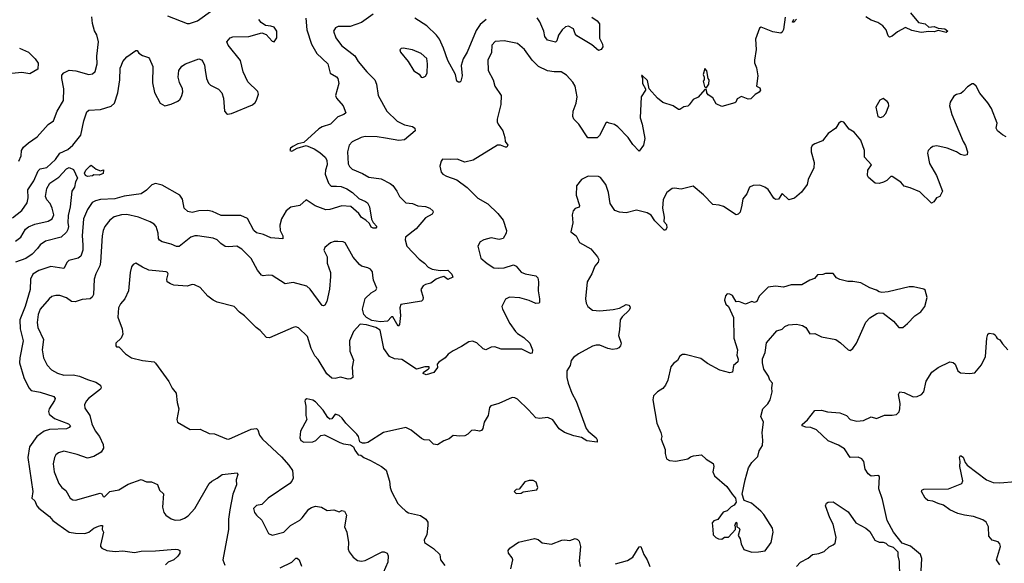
# Model space of a CAD drawing. Extents: x 2293139 to 2515392, y 824115 to 1006937.
# Tile 67 of 256: x 2321189 to 2328700, y 931368 to 935513. Entities that reach past the tile are written whole.
import ezdxf

# ---------------------------------------------------------------- set-up
doc = ezdxf.new("R2010")
doc.units = 0

msp = doc.modelspace()

# ---------------------------------------------------------------- linework, layer by layer
at = {"layer": '0CON10XD'}
for points in [[(2322315, 935542.5), (2322465, 935484), (2322485, 935484), (2322545, 935504), (2322661.9, 935588.1)], [(2321135, 934001.9), (2321205, 934056.9), (2321244.6, 934115.4), (2321253.8, 934155), (2321251.1, 934215), (2321296.9, 934285), (2321328.5, 934361.5), (2321345, 934376.4), (2321395.7, 934385), (2321463, 934447), (2321495.3, 934494.7), (2321557, 934523), (2321595, 934555.7), (2321655, 934631.2), (2321678.2, 934741.8), (2321701.1, 934808.9), (2321715, 934822.5), (2321805, 934826.9), (2321885.4, 934854.6), (2321913, 934877), (2321937.5, 934955), (2321951.4, 935055), (2321956, 935144), (2321964.1, 935165.9), (2321976.4, 935193.6), (2322005, 935230), (2322075, 935278.8), (2322085, 935276.7), (2322098.3, 935258.3), (2322125, 935240), (2322170, 935225), (2322180, 935215), (2322203.3, 935155), (2322201.7, 935031.7), (2322217.9, 934957.9), (2322260, 934875), (2322295, 934856.7), (2322345, 934868.8), (2322395, 934891.2), (2322413, 934907), (2322426.2, 934933.8), (2322433.2, 934963.2), (2322430, 934985), (2322407.5, 935035), (2322397.8, 935075), (2322402.9, 935125), (2322425, 935158), (2322453.3, 935175), (2322555, 935214), (2322575, 935206.2), (2322585, 935193.3), (2322597.8, 935165), (2322603.3, 935126.7), (2322614.6, 935064.6), (2322629.3, 935029.3), (2322645, 935012.5), (2322705, 934984.2), (2322731.4, 934955), (2322742.5, 934915), (2322752, 934815), (2322765, 934796.7), (2322775, 934791.2), (2322805, 934796.2), (2322965, 934864.4), (2322985, 934881.9), (2322995, 934900), (2323010, 934945), (2323006.2, 934965), (2322927.9, 935037.9), (2322893.8, 935115), (2322871.9, 935201.9), (2322779.5, 935319.5), (2322770, 935345), (2322795, 935373.8), (2322815, 935382), (2322935.5, 935385.5), (2323035, 935413.1), (2323069.6, 935399.6), (2323115, 935348.8), (2323130, 935345), (2323149.4, 935375), (2323151.1, 935425), (2323129.4, 935455), (2323105, 935463.6), (2323065, 935467.5), (2323030.4, 935490.4), (2323013.1, 935513.1)], [(2323370.5, 935525), (2323379.4, 935435), (2323414.1, 935325), (2323455, 935254.4), (2323539.2, 935175), (2323558, 935105), (2323605, 935077.5), (2323615.8, 935065), (2323624, 935025), (2323598.8, 934935), (2323606.2, 934915), (2323656.7, 934855), (2323676.4, 934803.6), (2323661.2, 934788.8), (2323615, 934772.5), (2323560, 934715), (2323495.3, 934694.7), (2323469.8, 934680.2), (2323355, 934576.7), (2323310, 934565), (2323272.5, 934545), (2323255, 934532.5), (2323250, 934515), (2323265, 934510), (2323305.8, 934534.2), (2323375, 934554), (2323435, 934528.5), (2323479.2, 934499.2), (2323520, 934465), (2323532.1, 934442.1), (2323534.6, 934405.4), (2323521.1, 934365), (2323519.1, 934335), (2323543.8, 934265), (2323565, 934243.1), (2323605, 934242.2), (2323641.2, 934241.2), (2323685, 934223.2), (2323726.7, 934195), (2323775, 934150), (2323827.4, 934127.4), (2323841.2, 934115), (2323856, 934085), (2323872.3, 933992.3), (2323885.8, 933965.8), (2323914, 933935), (2323905, 933922), (2323885, 933922.5), (2323870.9, 933930.9), (2323857.7, 933957.7), (2323828.8, 933985), (2323795.6, 934005), (2323776, 934036), (2323715, 934088.9), (2323645, 934094.5), (2323554.6, 934065.4), (2323523.3, 934063.3), (2323443.1, 934093.1), (2323375, 934140), (2323326.7, 934095), (2323256.8, 934083.2), (2323220.8, 934055), (2323186.4, 933993.6), (2323173.3, 933945), (2323174.4, 933905), (2323196.9, 933865), (2323195, 933841.2), (2323105, 933849.2), (2323047.5, 933875), (2322995, 933888), (2322975, 933906.2), (2322926, 933996), (2322875, 934019.4), (2322725, 934020.6), (2322659.1, 934049.1), (2322622.9, 934057.1), (2322555, 934055.4), (2322505, 934042.5), (2322470.5, 934050.5), (2322444.4, 934074.4), (2322431.1, 934145), (2322409.2, 934175), (2322275, 934251.4), (2322225, 934264.2), (2322197.4, 934252.6), (2322156.8, 934213.2), (2322115, 934186), (2321985, 934166.6), (2321915, 934147.3), (2321805, 934142.5), (2321767.3, 934132.7), (2321741.4, 934118.6), (2321705, 934065.8), (2321674.8, 933995.2), (2321664.1, 933865), (2321669.4, 933795), (2321670.6, 933755), (2321655, 933709.4), (2321635, 933693.8), (2321563.4, 933676.6), (2321550.8, 933665), (2321525, 933616), (2321425, 933630), (2321335, 933600), (2321288, 933572), (2321271.9, 933535), (2321269.6, 933455), (2321229.8, 933325), (2321189.4, 933225), (2321193.3, 933155), (2321216, 933065), (2321188.8, 932935), (2321187.1, 932895), (2321220, 932785), (2321257.1, 932705), (2321275, 932685.7), (2321345, 932673.3), (2321448.7, 932638.7), (2321460, 932625), (2321455, 932608.8), (2321414.4, 932545), (2321409.4, 932525), (2321414.4, 932505), (2321452.9, 932472.9), (2321560.2, 932430.2), (2321575.8, 932415), (2321565, 932401.9), (2321545, 932393.3), (2321415, 932387.3), (2321374.8, 932375.2), (2321320, 932335), (2321264.5, 932255), (2321251.2, 932175), (2321290, 931915), (2321282, 931865), (2321305, 931843.8), (2321320, 931805), (2321335, 931787.5), (2321416, 931725), (2321440.8, 931695), (2321478.6, 931665), (2321566, 931606), (2321615, 931596.4), (2321685, 931594.5), (2321715.4, 931604.6), (2321755, 931636), (2321790, 931650)], [(2321618, 935122), (2321715, 935094.2), (2321745, 935099.2), (2321765, 935116.7), (2321780.5, 935175), (2321776.5, 935235), (2321790.8, 935345), (2321777.1, 935397.1), (2321758.8, 935428.8), (2321744.4, 935485), (2321738, 935535)], [(2323885, 935555.8), (2323795, 935491.9), (2323710.3, 935459.7), (2323618.8, 935461.2), (2323598.3, 935451.7), (2323583.3, 935425), (2323600.8, 935375), (2323644.3, 935315), (2323745, 935237.1), (2323770.6, 935195), (2323835.6, 935115), (2323896.7, 935055), (2323911.7, 935021.7), (2323922.7, 934935), (2323989.5, 934815), (2324068.2, 934738.2), (2324125, 934710), (2324185, 934697.8), (2324202.9, 934685), (2324205.8, 934665), (2324123.2, 934596.8), (2324082.1, 934592.1), (2323979.1, 934609.1), (2323915, 934620.5), (2323825, 934621.5), (2323793.3, 934615), (2323725, 934580.8), (2323701.4, 934555), (2323688.1, 934505), (2323694.6, 934414.6), (2323703.9, 934393.9), (2323725, 934373.1), (2323805, 934340.8), (2323851.1, 934311.1), (2323945, 934300.5), (2324015, 934264.3), (2324035, 934247.5), (2324065, 934206), (2324085.7, 934165), (2324135, 934117.5), (2324185, 934110), (2324225, 934094.3), (2324285, 934089.5), (2324317.5, 934075), (2324339.2, 934055), (2324342.5, 934045), (2324335, 934029.2), (2324285, 934002.9), (2324212.2, 933917.8), (2324131.2, 933855), (2324130, 933835), (2324142.5, 933785), (2324235, 933686.4), (2324277.5, 933655), (2324305, 933625.8), (2324335, 933610), (2324395, 933601.2), (2324455, 933603.3), (2324485, 933572.5), (2324491.7, 933548.3), (2324455, 933531.2), (2324425, 933553.3), (2324396.4, 933546.4), (2324365, 933534.2), (2324325, 933502.9), (2324285.5, 933494.5), (2324266.5, 933483.5), (2324248.1, 933455), (2324266.9, 933395), (2324263.1, 933376.9), (2324252.7, 933367.3), (2324095, 933340), (2324087.5, 933315), (2324092.7, 933257.3), (2324088.8, 933211.2), (2324085, 933187.5), (2324075, 933176.2), (2324035, 933247.1), (2324025, 933248.1), (2323994.5, 933215), (2323942.2, 933207.8), (2323875, 933218.8), (2323835, 933241.4), (2323813.5, 933265), (2323802.7, 933305), (2323824.4, 933385.6), (2323869.7, 933430.3), (2323905, 933451.1), (2323912.2, 933465), (2323887.4, 933527.4), (2323881.5, 933561.5), (2323879.1, 933589.1), (2323865, 933609.6), (2323845, 933621.5), (2323795, 933632.5), (2323780, 933645), (2323732.9, 933702.9), (2323670.5, 933810.5), (2323655, 933818.8), (2323615, 933822.5), (2323588, 933822), (2323559.5, 933810.5), (2323516.7, 933775), (2323508, 933755), (2323534.2, 933704.2), (2323534.4, 933655), (2323558.9, 933585), (2323560.6, 933555), (2323552.5, 933457.5), (2323532, 933365), (2323517.5, 933335), (2323505, 933330), (2323495, 933333.3), (2323405, 933458.6), (2323380.2, 933480.2), (2323275, 933510), (2323215, 933497.5), (2323115, 933562.2), (2323085, 933565.6), (2323045, 933559.2), (2323033.7, 933563.7), (2323001.8, 933601.7), (2322955, 933690.6), (2322882.6, 933762.6), (2322845, 933785.5), (2322785, 933779.5), (2322755, 933783.1), (2322722, 933805), (2322695.4, 933835.4), (2322665, 933848.1), (2322544.4, 933865.6), (2322525, 933865.6), (2322495, 933854.4), (2322406.2, 933783.8), (2322385, 933783.5), (2322345, 933802.2), (2322275, 933818.6), (2322255, 933832), (2322247.1, 933845), (2322244.4, 933885), (2322230, 933935), (2322214.5, 933954.5), (2322185, 933971.9), (2322095, 934007.9), (2322006.7, 934026.7), (2321965, 934025.3), (2321909.5, 934010.5), (2321875.4, 933985), (2321837.1, 933935), (2321825.8, 933905), (2321817.8, 933865), (2321805.4, 933664.6), (2321798.9, 933635), (2321768.6, 933575), (2321757.1, 933535), (2321751.5, 933418.5)], [(2327026.8, 935533.2), (2327015, 935437.5), (2327005, 935417.5), (2326995, 935411.2), (2326935, 935420), (2326845, 935456.2), (2326831.7, 935448.3), (2326802, 935365), (2326807.1, 935285), (2326793.3, 935205), (2326793.3, 935185), (2326809.2, 935145), (2326820.6, 935085), (2326810, 935005), (2326835, 934992.5), (2326838.6, 934975), (2326830.3, 934959.7), (2326798.1, 934941.9), (2326765, 934910), (2326745, 934906.7), (2326695, 934926.7), (2326660.7, 934909.3), (2326652.5, 934885), (2326645, 934880), (2326545, 934850), (2326500.7, 934870.7), (2326475, 934917.5), (2326440.7, 934940.7), (2326430, 934955), (2326428.3, 934978.3), (2326415, 934980), (2326365, 934922.5), (2326325, 934903.3), (2326295.7, 934864.3), (2326285, 934853.8), (2326255, 934847.5), (2326225, 934828.8), (2326215, 934828.8), (2326172.5, 934855), (2326095, 934880.8), (2326054, 934915), (2325990, 934985), (2325978.3, 935048.3), (2325938.3, 935088.3), (2325931.7, 935088.3), (2325940, 935065), (2325940, 935025), (2325962.5, 934985), (2325962.5, 934975), (2325929.2, 934925), (2325920.8, 934765), (2325937.1, 934715), (2325956.8, 934606.8), (2325947.8, 934555), (2325915, 934510), (2325865, 934561.2), (2325831.2, 934615), (2325751.2, 934695), (2325725, 934714), (2325685, 934722.5), (2325675, 934730), (2325661.7, 934728.3), (2325611.2, 934628.8), (2325595, 934612), (2325522.7, 934612.7), (2325453.8, 934715), (2325416.2, 934755), (2325408, 934775), (2325410.8, 934815), (2325433.3, 934876.7), (2325440.9, 934925), (2325425.4, 935005), (2325407.6, 935037.6), (2325360.5, 935090.5), (2325320, 935115), (2325265.8, 935114.2), (2325215, 935122.2), (2325146.2, 935156.2), (2325097.1, 935205), (2325040, 935285), (2324985, 935331.2), (2324885, 935351.4), (2324815, 935346), (2324790.9, 935319.1), (2324787.6, 935262.4), (2324759.4, 935205), (2324762.9, 935125), (2324800, 935055), (2324814.4, 935005), (2324862, 934935), (2324860, 934865), (2324830.8, 934755), (2324830.8, 934735), (2324838, 934715), (2324873.8, 934665), (2324890, 934615), (2324893, 934583), (2324912.5, 934555), (2324905, 934540), (2324895, 934540), (2324856.1, 934556.1), (2324833, 934557), (2324648.8, 934441.2), (2324585, 934425.7), (2324525, 934450), (2324475, 934445.7), (2324415, 934450), (2324403.3, 934435), (2324393.3, 934395), (2324405, 934350), (2324417.5, 934335), (2324445, 934318.8), (2324522.7, 934292.7), (2324602.4, 934232.4), (2324682.6, 934152.6), (2324759.3, 934109.3), (2324835.4, 934035.4), (2324876, 933985), (2324902.9, 933905), (2324899.2, 933885), (2324875.7, 933844.3), (2324846.4, 933836.4), (2324785, 933848.8), (2324730, 933835), (2324700.5, 933819.5), (2324683.8, 933785), (2324706, 933695), (2324755, 933652.5), (2324805, 933621.4), (2324845, 933617.5), (2324885, 933620.8), (2324955, 933644.2), (2324975, 933634), (2325015, 933586.7), (2325045, 933573.8), (2325125, 933560), (2325142, 933545), (2325147.5, 933515), (2325144.2, 933445), (2325154, 933385), (2325153.8, 933356.2), (2325148.8, 933351.2), (2325125, 933347.5), (2325075, 933372), (2325005, 933391.9), (2324925, 933397.1), (2324895, 933382.5), (2324867.8, 933325), (2324871.9, 933305), (2324928.8, 933195), (2324970, 933135), (2324985, 933119.2), (2325035, 933090), (2325079.2, 933045), (2325101.2, 932995), (2325098.8, 932971.2), (2325085, 932966.7), (2325020, 933000), (2324860.9, 933000.9), (2324812.3, 933017.7), (2324785, 933016.2), (2324745, 932996.2), (2324725, 933003.8), (2324675, 933048), (2324642.3, 933062.3), (2324615, 933055.6), (2324559.6, 933020.4), (2324495, 932988.8), (2324458.3, 932961.7), (2324435, 932933.8), (2324385, 932902.5), (2324373.3, 932885), (2324375, 932860), (2324348.3, 932821.7), (2324290, 932805), (2324267.5, 932815), (2324270, 932825), (2324305, 932846.7), (2324313.3, 932855), (2324312.5, 932865), (2324280, 932865), (2324215, 932847.8), (2324105, 932920.5), (2324047.9, 932927.9), (2324010, 932945), (2323966.7, 933005), (2323937.5, 933145), (2323906, 933166), (2323835, 933186.5), (2323785, 933191.2), (2323734.3, 933135.7), (2323705.8, 933064.2), (2323707.1, 932985), (2323734.1, 932915.9), (2323724.1, 932864.1), (2323729.2, 932785), (2323715.4, 932774.6), (2323695, 932772.1), (2323636.2, 932786.2), (2323595, 932776.8), (2323570.1, 932780.1), (2323532.1, 932812.1), (2323465, 932921.2), (2323440, 932950), (2323412, 933005), (2323385, 933098), (2323315, 933163.8), (2323295, 933170), (2323275, 933166.2), (2323095, 933086.7), (2323070.5, 933090.5), (2323023.9, 933143.9), (2322993.3, 933165), (2322902.5, 933255), (2322865, 933282.5), (2322825, 933326.7), (2322695, 933358.8), (2322665, 933374), (2322623.8, 933405), (2322565, 933470), (2322521.7, 933491.7), (2322505, 933493.3), (2322465, 933481.2), (2322365, 933489.2), (2322338, 933498), (2322313.3, 933515), (2322310, 933535), (2322320, 933575), (2322316.7, 933585), (2322305, 933591.2), (2322175, 933602.9), (2322126.4, 933626.4), (2322075, 933656.2), (2322055, 933646.7), (2322041.2, 933628.8), (2322031.4, 933585), (2322019.2, 933445), (2321991.4, 933385), (2321957.5, 933345), (2321943.1, 933315), (2321936.9, 933245), (2321970, 933155), (2321974.2, 933115.8), (2321963.8, 933085), (2321922.5, 933045), (2321922.5, 933025), (2321928.3, 933018.3), (2321945, 933017.5), (2321995, 932963.8), (2322042.5, 932935), (2322125, 932914.3), (2322214.2, 932904.2), (2322225, 932893.8), (2322326.2, 932755), (2322353, 932703), (2322381.2, 932665), (2322388.8, 932595), (2322403.3, 932545), (2322387.5, 932465), (2322392.5, 932445), (2322488.3, 932388.3), (2322565, 932391.2), (2322635, 932358), (2322675, 932356), (2322765, 932316), (2322785, 932314), (2322955, 932390), (2322995, 932396.7), (2323006.2, 932385), (2323019.2, 932345), (2323042, 932315), (2323185, 932179.4), (2323241.9, 932115), (2323268.9, 932075), (2323274.2, 932015.8), (2323265, 931993.3), (2323248.8, 931975), (2323084.6, 931865.4), (2323035, 931816), (2322995, 931808.6), (2322973.3, 931785), (2322978.9, 931755), (2322993.9, 931733.9), (2323036.7, 931696.7), (2323086.7, 931595), (2323115, 931581.2), (2323203.3, 931605), (2323255.4, 931654.6), (2323325, 931697.5), (2323342.5, 931715), (2323395, 931779.2), (2323415, 931794.2), (2323445, 931804.2), (2323490, 931795), (2323535, 931770), (2323585, 931774.2), (2323625, 931760), (2323645, 931770), (2323667.5, 931765), (2323682.5, 931735), (2323665.9, 931645.9), (2323684.3, 931604.3), (2323697.1, 931525), (2323694.3, 931475), (2323702, 931455), (2323733.8, 931415), (2323765, 931390), (2323795, 931382.9), (2323825, 931388.6), (2323955, 931454), (2323970, 931455), (2323992.5, 931445), (2324000, 931425), (2323996, 931375), (2323961.4, 931295)], [(2324748.1, 935515), (2324702.1, 935475), (2324670.9, 935429.1), (2324601.5, 935265), (2324570.9, 935215), (2324557, 935163), (2324564.2, 935085), (2324553.8, 935045), (2324545, 935036.2), (2324535, 935036), (2324522.9, 935045), (2324512.2, 935095), (2324455, 935202.5), (2324422.8, 935295), (2324390, 935365), (2324368.2, 935395), (2324295, 935466.4), (2324203.8, 935523.8)], [(2325552.3, 935532.3), (2325593, 935503), (2325611.7, 935481.7), (2325612.3, 935372.3), (2325634, 935325), (2325636, 935305), (2325625, 935286.7), (2325605, 935277.5), (2325552.1, 935322.1), (2325439.7, 935389.7), (2325427.1, 935405), (2325412.9, 935442.9), (2325375, 935463.8), (2325352.6, 935457.4), (2325326.9, 935435), (2325298.1, 935395), (2325285, 935352.5), (2325275, 935341.2), (2325215, 935356), (2325195.6, 935385), (2325186.1, 935426.1), (2325156.3, 935496.3), (2325135, 935525.8)], [(2327115, 935517.5), (2327095, 935493.3), (2327083.8, 935495), (2327094, 935516)], [(2327985, 935564.5), (2328045, 935492), (2328095, 935480.8), (2328125, 935456.2), (2328165, 935461.4), (2328195, 935448.8), (2328245, 935443.8), (2328268, 935425), (2328255, 935414.4), (2328195, 935430), (2328165, 935419.4), (2328125, 935422.5), (2328065, 935415.5), (2327995, 935430.6), (2327945, 935452.5), (2327885, 935420.8), (2327845, 935386.2), (2327825, 935380), (2327815, 935390), (2327797.5, 935435), (2327773.3, 935465), (2327735, 935491.2), (2327685, 935510), (2327642.5, 935535)], [(2321186.7, 935295), (2321255, 935265.8), (2321306.2, 935215), (2321330.7, 935180.7), (2321327.5, 935135), (2321265, 935100), (2321205, 935110.6), (2321128, 935102)], [(2324265, 935072.5), (2324285, 935082.5), (2324297.5, 935105), (2324300.6, 935175), (2324295, 935216.2), (2324250, 935255), (2324185, 935281.9), (2324115, 935296.2), (2324097.5, 935292.5), (2324088.3, 935281.7), (2324092.5, 935265), (2324153, 935193), (2324195, 935122.5), (2324236.4, 935096.4), (2324250, 935075), (2324265, 935072.5)], [(2326425, 934990), (2326445, 935020), (2326447.5, 935055), (2326440, 935065), (2326431.7, 935121.7), (2326415, 935140), (2326403.3, 935095), (2326410, 935075), (2326410, 935055), (2326403.3, 935045), (2326413.6, 935003.6), (2326425, 934990)], [(2321183.3, 934435), (2321200.8, 934475), (2321202, 934515), (2321218.7, 934541.3), (2321256, 934575), (2321321.3, 934618.7), (2321405, 934712.5), (2321447.2, 934742.8), (2321474.4, 934815), (2321522.5, 934897.5), (2321524.5, 934985), (2321510, 935065), (2321511.1, 935088.9), (2321525, 935107.5), (2321565, 935127.5), (2321618, 935122)], [(2328715, 934618.8), (2328685, 934634), (2328648, 934665), (2328636.7, 934685), (2328646, 934725), (2328602.9, 934835), (2328575, 934880), (2328512, 934952), (2328485, 935006.7), (2328465, 935023.3), (2328455, 935022.5), (2328418.3, 935001.7), (2328385.5, 934964.5), (2328368.9, 934951.1), (2328335, 934942.9), (2328315, 934930), (2328286, 934885), (2328282.5, 934855), (2328298.9, 934788.9), (2328386, 934585), (2328404.4, 934554.4), (2328418.8, 934505), (2328417, 934483), (2328395, 934476.2), (2328365, 934483.8), (2328333.9, 934503.9), (2328263, 934533), (2328185, 934550.8), (2328155, 934546), (2328135.9, 934534.1), (2328120, 934515), (2328113.8, 934495), (2328129.2, 934415), (2328182.5, 934325), (2328227.5, 934205), (2328207.5, 934165), (2328182.5, 934155), (2328162.5, 934125), (2328145, 934112.5), (2328055, 934200), (2327981.7, 934231.7), (2327935, 934243.3), (2327910, 934275), (2327845, 934316.2), (2327833.9, 934316.1), (2327803, 934287), (2327776.9, 934273.1), (2327745, 934262.5), (2327715, 934266.7)], [(2327755, 934766.7), (2327775, 934773.8), (2327795, 934797.5), (2327819.2, 934855), (2327815.8, 934875), (2327805, 934890), (2327775, 934911.2), (2327751.2, 934898.8), (2327720, 934845), (2327733.9, 934773.9), (2327755, 934766.7)], [(2327715, 934266.7), (2327665, 934310), (2327656.2, 934325), (2327658.8, 934365), (2327686, 934405), (2327633.8, 934465), (2327633.8, 934515), (2327606.2, 934595), (2327553.9, 934653.9), (2327517.3, 934677.3), (2327475, 934732.5), (2327455, 934737.5), (2327436.7, 934725), (2327413.3, 934685), (2327355.8, 934644.2), (2327311.7, 934588.3), (2327254.1, 934565.9), (2327235, 934552.5), (2327226.7, 934535), (2327226.4, 934506.4), (2327248.8, 934425), (2327247.3, 934382.7), (2327203.8, 934295), (2327196.7, 934255), (2327151.7, 934198.3), (2327098.3, 934151.7), (2327055, 934140), (2327005, 934186.7), (2326976.2, 934145), (2326955, 934140.8), (2326940.9, 934150.9), (2326897.7, 934217.7), (2326873.3, 934235), (2326835, 934250.8), (2326785, 934248.1), (2326756.2, 934235), (2326735.7, 934184.3), (2326705, 934147.5), (2326698.3, 934098.3), (2326684.2, 934045.8), (2326670.5, 934029.5), (2326655, 934026), (2326557.3, 934087.3), (2326525, 934097.5), (2326475, 934102.5), (2326405, 934177.1), (2326325, 934244.2), (2326235, 934221.4), (2326185, 934228.6), (2326165, 934224.4), (2326125, 934195.8), (2326098.3, 934141.7), (2326091.4, 934075), (2326103.8, 934006.2), (2326102.5, 933975), (2326121.7, 933951.7), (2326126, 933925), (2326115, 933906.7), (2326105, 933908), (2326035, 933979.2), (2326005, 934021.4), (2325975, 934040), (2325895, 934060), (2325815, 934041.2), (2325764.1, 934044.1), (2325727.7, 934057.7), (2325691.9, 934111.9), (2325680, 934195), (2325659.4, 934255), (2325618.8, 934308.8), (2325603.6, 934316.4), (2325525, 934318.8), (2325475, 934293.8), (2325436, 934245), (2325432.9, 934175), (2325460, 934095), (2325456.4, 934083.6), (2325425, 934074), (2325410, 934055), (2325404.2, 934025), (2325408.8, 933965), (2325393.9, 933893.9), (2325433.9, 933863.9), (2325458, 933815), (2325545.7, 933765), (2325596.2, 933705), (2325605.8, 933685), (2325602.5, 933665), (2325575.4, 933634.6), (2325553.1, 933575), (2325517, 933513), (2325506, 933385), (2325510.3, 933350.3), (2325522, 933325), (2325557.7, 933297.7), (2325615, 933292.5), (2325715, 933302.9), (2325765, 933314.2), (2325815, 933341.2), (2325835, 933336.2), (2325843.8, 933325), (2325846.1, 933313.9), (2325836.7, 933295), (2325785, 933247.1), (2325770.6, 933225), (2325765, 933147.5), (2325756.5, 933105), (2325777.5, 933045), (2325771.9, 933025), (2325759.1, 933010.9), (2325745, 933002.5), (2325712, 932998), (2325675, 933005.4), (2325615, 933030.8), (2325585, 933031.5), (2325557.8, 933022.2), (2325451.2, 932965), (2325412.8, 932937.2), (2325396.2, 932915), (2325388.6, 932875), (2325363.3, 932835), (2325363.5, 932785), (2325371.9, 932741.9), (2325400, 932665), (2325434.4, 932605), (2325509.2, 932395), (2325525, 932374.2), (2325586.2, 932325), (2325595, 932310), (2325595, 932292.5), (2325515, 932302.5), (2325475, 932326), (2325415, 932338.8), (2325345, 932364.2), (2325305, 932392), (2325255, 932460.8), (2325218.3, 932478.3), (2325155, 932471.1), (2325125, 932475.8), (2325068.9, 932538.9), (2324985, 932618.8), (2324965, 932630), (2324945, 932631.2), (2324845, 932586.2), (2324782.3, 932567.7), (2324773.8, 932555), (2324762, 932495), (2324731.2, 932445), (2324721.2, 932395), (2324710.5, 932379.5), (2324695, 932374.2), (2324655, 932382.9), (2324635, 932380.6), (2324608.3, 932351.7), (2324585, 932340.6), (2324547.3, 932337.3), (2324495, 932343.3), (2324465, 932317.5), (2324425, 932301.2), (2324375, 932270), (2324346.4, 932276.4), (2324315.8, 932305.8), (2324275, 932309.2), (2324255, 932319.2), (2324175, 932383.3), (2324135, 932403.8), (2323965, 932365.8), (2323845, 932290), (2323823, 932283), (2323803.6, 932283.6), (2323783.6, 932293.6), (2323774.2, 932335), (2323761.2, 932351.2), (2323675.4, 932435.4), (2323648.6, 932475), (2323625.8, 932495), (2323595, 932504.2), (2323570.8, 932469.2), (2323555, 932467.5), (2323539.7, 932479.7), (2323504.6, 932534.6), (2323445, 932600), (2323425, 932612), (2323378.3, 932621.7), (2323366.7, 932615), (2323362.9, 932605), (2323370.6, 932565), (2323371.2, 932495), (2323378.8, 932465), (2323331.4, 932375), (2323326.9, 932325), (2323332.9, 932305), (2323355, 932291.4), (2323425, 932292.9), (2323448.8, 932305), (2323485, 932342), (2323515, 932346.9), (2323629.7, 932289.7), (2323658.8, 932278.8), (2323711.7, 932271.7), (2323736.1, 932256.1), (2323745, 932230), (2323770, 932195), (2323791.7, 932191.7), (2323813.9, 932173.9), (2323865, 932152), (2323947.5, 932105), (2323985, 932076.7), (2324008.8, 931995), (2324014.2, 931945), (2324026, 931915), (2324074.4, 931824.4), (2324099.2, 931799.2), (2324133.3, 931765), (2324155, 931752), (2324245, 931732), (2324287.5, 931705), (2324301.3, 931681.3), (2324303, 931657), (2324293.3, 931585), (2324273.6, 931546.4), (2324277.5, 931525), (2324345, 931480), (2324392.5, 931435), (2324400, 931395), (2324431.2, 931351.2)], [(2321156.3, 933823.7), (2321198.1, 933855), (2321232.5, 933915), (2321255, 933934.4), (2321305, 933953.6), (2321405, 933975.6), (2321435.4, 933994.6), (2321449.1, 934025), (2321436.9, 934075), (2321421.2, 934111.2), (2321395, 934138.9), (2321386.1, 934165), (2321394.8, 934225), (2321417.8, 934265), (2321486.9, 934313.1), (2321545, 934376), (2321566.7, 934386.7), (2321599.3, 934369.3), (2321630, 934305), (2321613.6, 934276.4), (2321606.7, 934235), (2321586.2, 934205), (2321574.4, 934085), (2321559.4, 934020.6), (2321554.6, 933965), (2321560.4, 933935), (2321555, 933912), (2321545, 933892), (2321505.8, 933855), (2321385, 933822.9), (2321344.7, 933795.3), (2321325, 933768.9), (2321285, 933724.6), (2321235, 933691.4), (2321156.2, 933663.8)], [(2321705, 934316.2), (2321690, 934325), (2321683.6, 934343.6), (2321693.9, 934366.1), (2321723, 934397), (2321735, 934402.5), (2321773, 934373), (2321805, 934360), (2321827, 934367), (2321825, 934340), (2321795, 934327.5), (2321755, 934330), (2321745, 934322.5), (2321705, 934316.2)], [(2326773.3, 931453.3), (2326825, 931454), (2326875, 931463.8), (2326921.2, 931525), (2326936, 931605), (2326931.2, 931635), (2326865, 931738.8), (2326841.2, 931765), (2326770, 931825), (2326715, 931847.5), (2326700.8, 931895), (2326722.2, 932005), (2326748.8, 932095), (2326775, 932137.5), (2326818.3, 932181.7), (2326828.8, 932225), (2326854.2, 932265.8), (2326858, 932305), (2326852, 932365), (2326862, 932445), (2326843.6, 932486.4), (2326857.5, 932545), (2326896.1, 932583.9), (2326913.3, 932615), (2326930, 932675), (2326926.7, 932705), (2326931.7, 932741.7), (2326910, 932765), (2326900, 932795), (2326865, 932847.5), (2326854.3, 932895), (2326854.5, 932925.5), (2326876, 932976), (2326885, 933047.5), (2326965, 933140), (2327006.1, 933153.9), (2327026.4, 933173.6), (2327053.9, 933186.1), (2327115, 933191.2), (2327160.5, 933180.5), (2327185, 933166.7), (2327215, 933117.5), (2327255, 933120), (2327305, 933093.8), (2327415, 933073.3), (2327449.5, 933049.5), (2327507.5, 932995), (2327525, 932991.2), (2327545, 933006.7), (2327572.5, 933045), (2327644.2, 933205.8), (2327675, 933238.8), (2327728.3, 933271.7), (2327745, 933276.7), (2327775, 933273.8), (2327855, 933213.3), (2327895, 933166.7), (2327925, 933166.7), (2327962.5, 933195), (2328017.5, 933255), (2328063.9, 933286.1), (2328093.3, 933325), (2328112.5, 933395), (2328095, 933450), (2328085, 933457.5), (2328006.1, 933476.1), (2327975, 933476), (2327815, 933438), (2327765, 933433.8), (2327745, 933436.7), (2327725, 933450), (2327675, 933467.5), (2327606.4, 933506.4), (2327545, 933517.5), (2327505, 933517.5), (2327445, 933532.5), (2327420, 933545), (2327395, 933577.5), (2327336.4, 933576.4), (2327315, 933568.8), (2327275, 933566.2), (2327250.7, 933539.3), (2327215, 933526.7), (2327155, 933490), (2327075, 933490), (2327015, 933473.8), (2326955, 933480), (2326897.5, 933472.5), (2326828.8, 933405), (2326812.5, 933365), (2326795, 933356.7), (2326773, 933363), (2326725, 933343.8), (2326675, 933363.3), (2326655, 933362.5), (2326625, 933408.8), (2326605, 933420), (2326585, 933422.5), (2326572, 933408), (2326566.4, 933373.6), (2326575, 933342.5), (2326596.7, 933325), (2326633, 933243), (2326636.7, 933085), (2326663.3, 932995), (2326660, 932955), (2326668.8, 932925), (2326666.2, 932905), (2326634.4, 932875.6), (2326626.2, 932823.8), (2326605, 932820), (2326530.5, 932840.5), (2326435, 932892), (2326385, 932929.2), (2326265, 932960), (2326245, 932958.8), (2326225, 932946.2), (2326206.2, 932915), (2326175, 932890.8), (2326155.6, 932865), (2326132.2, 932765), (2326114.4, 932725), (2326095, 932700.8), (2326053.3, 932675), (2326022.5, 932645), (2326017.5, 932615), (2326050, 932435), (2326080, 932365), (2326087.5, 932335), (2326082.5, 932315), (2326113.3, 932235), (2326113.3, 932205), (2326123.6, 932163.6), (2326145, 932151.2), (2326195, 932146.2), (2326285, 932163.3), (2326305, 932180), (2326328.3, 932188.3), (2326390, 932195), (2326425, 932162.5), (2326479.3, 932129.3), (2326483.3, 932105), (2326476.7, 932065), (2326488.8, 932035), (2326583.9, 931953.9), (2326622.5, 931895), (2326650, 931865), (2326653.3, 931835), (2326639.3, 931810.7), (2326615, 931797.5), (2326585, 931767.5), (2326555, 931757.5), (2326515, 931702.5), (2326485, 931692.5), (2326470, 931675), (2326477.5, 931625), (2326480, 931585), (2326500, 931565), (2326520, 931555), (2326545, 931552.5), (2326565, 931567.5), (2326595, 931567.5), (2326650, 931625), (2326650, 931645), (2326643.3, 931655), (2326655, 931680), (2326660, 931675), (2326660, 931645), (2326676.4, 931636.4), (2326682.5, 931625), (2326670.7, 931580.7), (2326683.9, 931553.9), (2326691.2, 931515), (2326713.6, 931473.6), (2326773.3, 931453.3)], [(2321751.5, 933418.5), (2321742.5, 933397.5), (2321725, 933384), (2321665, 933378.6), (2321611.2, 933361.2), (2321585, 933362.9), (2321545, 933390.6), (2321495, 933410), (2321465, 933410.6), (2321435, 933401.9), (2321412.5, 933385), (2321345, 933304.2), (2321330.8, 933265), (2321320.9, 933205), (2321327.3, 933165), (2321369.6, 933075), (2321360, 932995), (2321369.5, 932935), (2321399.1, 932879.1), (2321431.7, 932841.7), (2321476.3, 932816.3), (2321525, 932802.5), (2321595.6, 932804.4), (2321645, 932795.5), (2321705, 932767.9), (2321769.3, 932749.3), (2321805.8, 932725), (2321810.8, 932705), (2321804.2, 932695), (2321712.9, 932625), (2321695, 932604), (2321683.2, 932576.8), (2321685, 932551.2), (2321722.5, 932495), (2321739.7, 932430.3), (2321765, 932378.8), (2321798, 932335), (2321825, 932272.5), (2321827.1, 932245), (2321810, 932215), (2321755, 932181.4), (2321705, 932169.2), (2321627.2, 932197.2), (2321525, 932221.4), (2321485, 932210.8), (2321465.5, 932194.5), (2321454.4, 932175), (2321444.4, 932125), (2321451.1, 932065), (2321488, 931975), (2321511.2, 931945), (2321541.7, 931921.7), (2321574.6, 931864.6), (2321595, 931851.4), (2321615, 931849.6), (2321802, 931902), (2321816.4, 931896.4), (2321825, 931877.5), (2321835, 931874.2), (2321875.8, 931914.2), (2321945, 931928.1), (2322015, 931970.8), (2322115, 932006), (2322155, 931989.2), (2322195, 931990), (2322239.5, 931969.5), (2322256.4, 931926.4), (2322286.7, 931896.7), (2322278, 931795), (2322288, 931755), (2322304.4, 931734.4), (2322345, 931705.8), (2322375, 931697.5), (2322415, 931700), (2322445, 931710.8), (2322475, 931730.8), (2322525, 931784.2), (2322632.9, 931975), (2322654, 931995), (2322694.5, 932015.5), (2322732.5, 932045), (2322848.3, 932058.3), (2322852.5, 932045), (2322838.8, 932005), (2322841.9, 931965), (2322813.8, 931895), (2322790.9, 931775), (2322781.5, 931705), (2322782.2, 931625), (2322738.8, 931395), (2322752.7, 931352.7)], [(2328062, 931265), (2328070, 931405), (2328061.2, 931435), (2327985, 931498), (2327920.7, 931520.7), (2327854, 931605), (2327806, 931695), (2327770.8, 931855), (2327743.3, 931935), (2327748.3, 932028.3), (2327735, 932036.7), (2327685, 932032.5), (2327660.7, 932050.7), (2327637.5, 932085), (2327627.1, 932145), (2327613.8, 932165), (2327585, 932177.8), (2327523.5, 932173.5), (2327480.2, 932240.2), (2327435, 932269.5), (2327355, 932300.8), (2327266, 932385), (2327225, 932402.5), (2327185, 932405.6), (2327156.7, 932415), (2327158.8, 932425), (2327199.6, 932460.4), (2327255, 932532.5), (2327305, 932536.2), (2327351.7, 932521.7), (2327445, 932516.2), (2327495, 932494), (2327525, 932463.1), (2327575, 932452.2), (2327625, 932457.1), (2327685, 932485.7), (2327725, 932472), (2327785, 932496.7), (2327845, 932496.2), (2327877.7, 932502.3), (2327898.1, 932521.9), (2327903.4, 932546.6), (2327905.6, 932585), (2327892.9, 932655), (2327903.3, 932675), (2327935, 932670.6), (2328005, 932637.5), (2328035, 932639.5), (2328068, 932655), (2328085.5, 932675), (2328102.8, 932757.2), (2328145.7, 932825), (2328195, 932860), (2328285, 932903.8), (2328309.5, 932899.5), (2328325, 932886.7), (2328345.9, 932835.9), (2328365, 932818.8), (2328435, 932813.8), (2328475, 932820), (2328525, 932880), (2328555.8, 932945), (2328566, 933085), (2328573.8, 933115), (2328585, 933122.5), (2328616.4, 933116.4), (2328629.3, 933109.3), (2328637.5, 933095)], [(2328637.5, 933095), (2328645, 933082.5), (2328665, 933072.5), (2328685, 933040), (2328725.8, 932995.8)], [(2328666.2, 931355), (2328641.2, 931395), (2328670, 931495), (2328666.7, 931515), (2328651.7, 931531.7), (2328606.2, 931545), (2328582.5, 931575), (2328578.9, 931645), (2328560.6, 931680.6), (2328535, 931697.8), (2328465, 931725.6), (2328395, 931733.8), (2328345, 931746.7), (2328284.5, 931774.5), (2328235, 931811.9), (2328195, 931822.5), (2328155, 931842), (2328116.1, 931846.1), (2328096.2, 931865), (2328067.5, 931915), (2328070, 931925), (2328086.2, 931933.8), (2328275, 931934.3), (2328376.2, 931975), (2328382.3, 931997.7), (2328361.2, 932105), (2328364, 932145), (2328358, 932175), (2328365, 932190), (2328386.6, 932176.6), (2328400, 932135), (2328416.2, 932115), (2328563.8, 932005), (2328614.4, 931984.4), (2328665, 931980.8), (2328785, 931991.4)], [(2324975, 931900), (2325015, 931902.5), (2325028.3, 931911.7), (2325133, 931927), (2325142.5, 931945), (2325127.5, 931985), (2325105, 932000), (2325075, 932000), (2325041.7, 931988.3), (2324998.3, 931931.7), (2324975, 931930), (2324960, 931915), (2324975, 931900)], [(2327115, 931343.3), (2327145, 931377.5), (2327202.7, 931407.3), (2327237.5, 931435), (2327285, 931442.9), (2327325, 931457.5), (2327362.5, 931492.5), (2327395, 931507.5), (2327408.2, 931521.8), (2327416.5, 931563.5), (2327395, 931666.7), (2327369.2, 931715), (2327336.2, 931805), (2327343.8, 931825), (2327355, 931833.8), (2327395, 931836.7), (2327509.1, 931759.1), (2327566, 931675), (2327642.5, 931635), (2327675, 931610), (2327712.5, 931545), (2327745, 931527.5), (2327775, 931527.5), (2327795, 931520), (2327815, 931503.3), (2327850.7, 931490.7), (2327887.5, 931455), (2327886.4, 931423.6), (2327898.3, 931381.7), (2327900, 931265)], [(2321790, 931650), (2321807, 931657), (2321820, 931655), (2321817.5, 931625), (2321827.5, 931605), (2321804.1, 931505.9), (2321806.2, 931495), (2321815, 931482), (2321852.5, 931465), (2321916.8, 931456.8), (2321975, 931461.5), (2322065, 931450.9), (2322115, 931459.5), (2322225, 931461.5), (2322375, 931474.5), (2322395, 931473.3), (2322410, 931465), (2322411.1, 931445), (2322395, 931421.1), (2322365, 931394.4), (2322321.2, 931375), (2322301.2, 931355)], [(2324936, 931325), (2324950, 931395), (2324945, 931410), (2324916.9, 931445), (2324915.6, 931465), (2324928, 931482), (2324995, 931529.4), (2325115, 931556.9), (2325145, 931548.6), (2325175, 931524.3), (2325245, 931512.5), (2325323.3, 931543.3), (2325345, 931547.5), (2325385, 931542.5), (2325425, 931555.7), (2325445, 931548.6), (2325456.1, 931536.1), (2325466.7, 931495), (2325456, 931385), (2325464.1, 931344.1)], [(2325735, 931363.6), (2325825, 931387.8), (2325866.3, 931413.7), (2325915, 931492.5), (2325927.5, 931495), (2325949.2, 931435), (2325975, 931393.3), (2325994.4, 931344.4)], [(2323175, 931334.3), (2323264.4, 931375.6), (2323295, 931405.7), (2323306.4, 931406.4), (2323320, 931395), (2323338.8, 931345)]]:
    msp.add_lwpolyline(points, dxfattribs=at)

doc.saveas('drawing.dxf')
